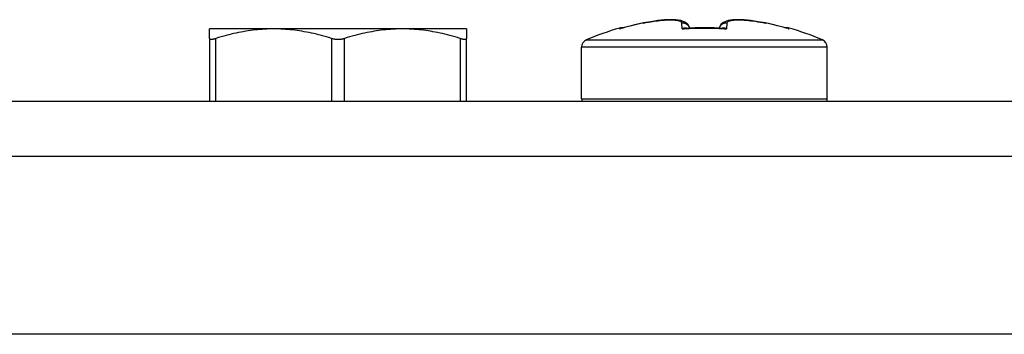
# Model space of a CAD drawing. Header units: inches. Extents: x 7 to 154, y 11 to 93.
# Tile 5 of 85: x 62.946 to 64.446, y 35.116 to 35.594. Entities that reach past the tile are written whole.
import ezdxf

# ---------------------------------------------------------------- set-up
doc = ezdxf.new("R2010")
doc.units = ezdxf.units.IN
doc.header["$MEASUREMENT"] = 0
doc.layers.add('Visible Edges(ANSI)', color=7, linetype='Continuous', lineweight=25)
doc.layers.add('Visible Tangent Edges(ANSI)', color=7, linetype='Continuous', lineweight=25)

msp = doc.modelspace()

# ---------------------------------------------------------------- linework, layer by layer
at = {"layer": 'Visible Edges(ANSI)'}
for p, q in [((63.235, 35.5657), (63.235, 35.5801)), ((63.333, 35.5801), (63.235, 35.5801)), ((63.5288, 35.5801), (63.333, 35.5801)), ((63.6268, 35.5801), (63.5288, 35.5801)), ((63.6268, 35.5801), (63.6268, 35.5657)), ((63.896, 35.5891), (63.8611, 35.5806)), ((64.071, 35.5911), (64.0819, 35.5891)), ((64.1168, 35.5806), (64.0819, 35.5891)), ((63.235, 35.5657), (63.235, 35.4701)), ((63.6268, 35.4701), (63.6268, 35.5657)), ((63.8019, 35.4738), (63.8019, 35.5526)), ((64.176, 35.4738), (64.176, 35.5526)), ((62.3431, 35.4701), (84.5488, 35.4701)), ((84.7373, 35.1158), (62.1546, 35.1158))]:
    msp.add_line(p, q, dxfattribs=at)
at = {"layer": 'Visible Edges(ANSI)', "flags": 128}
for points in [[(63.333, 35.5801), (63.3294, 35.58), (63.3258, 35.58), (63.3223, 35.5798), (63.3187, 35.5797), (63.3152, 35.5794), (63.3116, 35.5792), (63.3081, 35.5789), (63.3045, 35.5785), (63.3009, 35.5781), (63.2974, 35.5776), (63.2938, 35.5771), (63.2902, 35.5765), (63.2865, 35.5759), (63.2829, 35.5752), (63.2792, 35.5745), (63.2755, 35.5738), (63.2718, 35.5729), (63.2681, 35.5721), (63.2643, 35.5712), (63.2605, 35.5702), (63.2567, 35.5692), (63.2528, 35.5681), (63.2489, 35.5669), (63.2449, 35.5657)], [(63.4211, 35.5657), (63.4171, 35.5669), (63.4132, 35.5681), (63.4093, 35.5692), (63.4055, 35.5702), (63.4017, 35.5712), (63.3979, 35.5721), (63.3941, 35.5729), (63.3904, 35.5738), (63.3867, 35.5745), (63.3831, 35.5752), (63.3794, 35.5759), (63.3758, 35.5765), (63.3722, 35.5771), (63.3686, 35.5776), (63.365, 35.5781), (63.3615, 35.5785), (63.3579, 35.5789), (63.3543, 35.5792), (63.3508, 35.5794), (63.3472, 35.5797), (63.3437, 35.5798), (63.3401, 35.58), (63.3366, 35.58), (63.333, 35.5801)], [(63.5288, 35.5801), (63.5253, 35.58), (63.5217, 35.58), (63.5182, 35.5798), (63.5146, 35.5797), (63.511, 35.5794), (63.5075, 35.5792), (63.5039, 35.5789), (63.5004, 35.5785), (63.4968, 35.5781), (63.4932, 35.5776), (63.4896, 35.5771), (63.486, 35.5765), (63.4824, 35.5759), (63.4788, 35.5752), (63.4751, 35.5745), (63.4714, 35.5738), (63.4677, 35.5729), (63.4639, 35.5721), (63.4602, 35.5712), (63.4564, 35.5702), (63.4525, 35.5692), (63.4486, 35.5681), (63.4447, 35.5669), (63.4408, 35.5657)], [(63.6169, 35.5657), (63.613, 35.5669), (63.6091, 35.5681), (63.6052, 35.5692), (63.6013, 35.5702), (63.5975, 35.5712), (63.5938, 35.5721), (63.59, 35.5729), (63.5863, 35.5738), (63.5826, 35.5745), (63.5789, 35.5752), (63.5753, 35.5759), (63.5717, 35.5765), (63.5681, 35.5771), (63.5645, 35.5776), (63.5609, 35.5781), (63.5573, 35.5785), (63.5538, 35.5789), (63.5502, 35.5792), (63.5467, 35.5794), (63.5431, 35.5797), (63.5395, 35.5798), (63.536, 35.58), (63.5324, 35.58), (63.5288, 35.5801)], [(63.9666, 35.5814), (63.9637, 35.5867), (63.96, 35.5899), (63.9529, 35.5927), (63.9457, 35.5938), (63.9375, 35.5941), (63.9282, 35.5937), (63.918, 35.5927), (63.9072, 35.5911), (63.896, 35.5891)], [(63.896, 35.5891), (63.9072, 35.5911), (63.918, 35.5927), (63.9282, 35.5937), (63.9375, 35.5941), (63.9457, 35.5938), (63.9529, 35.5927), (63.96, 35.5899), (63.9637, 35.5867), (63.9666, 35.5814)], [(64.0819, 35.5891), (64.0708, 35.5911), (64.0599, 35.5927), (64.0497, 35.5937), (64.0404, 35.5941), (64.0322, 35.5938), (64.025, 35.5927), (64.0179, 35.5899), (64.0142, 35.5867), (64.0113, 35.5814)], [(63.235, 35.5657), (63.2351, 35.5655), (63.2351, 35.5653), (63.2352, 35.5651), (63.2354, 35.565), (63.2355, 35.5648), (63.2357, 35.5647), (63.236, 35.5646), (63.2363, 35.5645), (63.2366, 35.5644), (63.2369, 35.5644), (63.2373, 35.5643), (63.2377, 35.5643), (63.2381, 35.5643), (63.2386, 35.5644), (63.2391, 35.5644), (63.2396, 35.5645), (63.2402, 35.5646), (63.2408, 35.5647), (63.2414, 35.5648), (63.2421, 35.565), (63.2428, 35.5651), (63.2434, 35.5653), (63.2442, 35.5655), (63.2449, 35.5657)], [(63.4211, 35.5657), (63.4218, 35.5655), (63.4226, 35.5653), (63.4234, 35.5651), (63.4242, 35.565), (63.425, 35.5648), (63.4258, 35.5647), (63.4267, 35.5646), (63.4275, 35.5645), (63.4284, 35.5644), (63.4292, 35.5644), (63.4301, 35.5643), (63.4309, 35.5643), (63.4318, 35.5643), (63.4326, 35.5644), (63.4335, 35.5644), (63.4343, 35.5645), (63.4352, 35.5646), (63.436, 35.5647), (63.4368, 35.5648), (63.4376, 35.565), (63.4385, 35.5651), (63.4392, 35.5653), (63.44, 35.5655), (63.4408, 35.5657)], [(63.6169, 35.5657), (63.6177, 35.5655), (63.6184, 35.5653), (63.6191, 35.5651), (63.6198, 35.565), (63.6204, 35.5648), (63.621, 35.5647), (63.6216, 35.5646), (63.6222, 35.5645), (63.6227, 35.5644), (63.6232, 35.5644), (63.6237, 35.5643), (63.6241, 35.5643), (63.6245, 35.5643), (63.6249, 35.5644), (63.6253, 35.5644), (63.6256, 35.5645), (63.6259, 35.5646), (63.6261, 35.5647), (63.6263, 35.5648), (63.6265, 35.565), (63.6266, 35.5651), (63.6267, 35.5653), (63.6268, 35.5655), (63.6268, 35.5657)]]:
    msp.add_lwpolyline(points, dxfattribs=at)
at = {"layer": 'Visible Edges(ANSI)'}
for centre, radius, start, end in [((63.989, 35.1359), 0.4638, 106.1528, 112.8045), ((63.8632, 35.5701), 0.0118, 79.783, 106.1528), ((64.1147, 35.5701), 0.0118, 73.8472, 100.217), ((63.989, 35.1359), 0.4638, 67.1955, 73.8472), ((63.8138, 35.5526), 0.0118, 112.8045, 180), ((64.1642, 35.5526), 0.0118, 0, 67.1955), ((63.8138, 35.4738), 0.0118, 180, 198.0994), ((64.1642, 35.4738), 0.0118, 341.9006, 0)]:
    msp.add_arc(centre, radius, start, end, dxfattribs=at)
msp.add_ellipse((63.989, 35.1281), major_axis=(-0.4556, 0), ratio=0.996111, start_param=4.647905, end_param=4.776873, dxfattribs=at)
at = {"layer": 'Visible Tangent Edges(ANSI)'}
for p, q in [((63.8599, 35.5814), (63.86, 35.5802)), ((63.9553, 35.5802), (63.9545, 35.589)), ((64.0234, 35.589), (64.0226, 35.5802)), ((64.1179, 35.5802), (64.118, 35.5814)), ((63.2449, 35.4701), (63.2449, 35.5657)), ((63.4211, 35.5657), (63.4211, 35.4701)), ((63.4408, 35.4701), (63.4408, 35.5657)), ((63.6169, 35.5657), (63.6169, 35.4701)), ((64.176, 35.5526), (63.8019, 35.5526)), ((63.8092, 35.5635), (64.1687, 35.5635)), ((63.8019, 35.4738), (64.176, 35.4738)), ((84.6638, 35.3861), (62.2281, 35.3861))]:
    msp.add_line(p, q, dxfattribs=at)
at = {"layer": 'Visible Tangent Edges(ANSI)', "flags": 128}
for points in [[(63.8618, 35.5807), (63.8617, 35.5807), (63.8616, 35.5807), (63.8616, 35.5807), (63.8615, 35.5807), (63.8614, 35.5807), (63.8613, 35.5806), (63.8613, 35.5806), (63.8612, 35.5806), (63.8611, 35.5806), (63.8611, 35.5806), (63.861, 35.5805), (63.8609, 35.5805), (63.8608, 35.5805), (63.8608, 35.5805), (63.8607, 35.5804), (63.8606, 35.5804), (63.8605, 35.5804), (63.8605, 35.5804), (63.8604, 35.5803), (63.8603, 35.5803), (63.8602, 35.5803), (63.8602, 35.5803), (63.8601, 35.5802), (63.86, 35.5802)], [(63.86, 35.5802), (63.8601, 35.5802), (63.8601, 35.5802), (63.8602, 35.5803), (63.8602, 35.5803), (63.8603, 35.5803), (63.8603, 35.5803), (63.8603, 35.5803), (63.8604, 35.5803), (63.8604, 35.5803), (63.8605, 35.5804), (63.8605, 35.5804), (63.8606, 35.5804), (63.8606, 35.5804), (63.8607, 35.5804), (63.8607, 35.5804), (63.8608, 35.5804), (63.8608, 35.5805), (63.8608, 35.5805), (63.8609, 35.5805), (63.8609, 35.5805), (63.861, 35.5805), (63.861, 35.5805), (63.8611, 35.5805), (63.8611, 35.5806)], [(63.896, 35.589), (63.8998, 35.5898), (63.9035, 35.5905), (63.9073, 35.5911), (63.911, 35.5917), (63.9146, 35.5922), (63.9182, 35.5926), (63.9216, 35.593), (63.925, 35.5934), (63.9282, 35.5936), (63.9314, 35.5938), (63.9343, 35.5939), (63.9371, 35.5939), (63.9397, 35.5939), (63.9422, 35.5938), (63.9444, 35.5936), (63.9465, 35.5934), (63.9483, 35.593), (63.9499, 35.5926), (63.9512, 35.5922), (63.9524, 35.5917), (63.9533, 35.5911), (63.9539, 35.5905), (63.9544, 35.5898), (63.9545, 35.589)], [(63.9553, 35.5802), (63.9581, 35.5804), (63.9609, 35.5806), (63.9637, 35.5807), (63.9665, 35.5809), (63.9693, 35.581), (63.9721, 35.5811), (63.9749, 35.5812), (63.9777, 35.5813), (63.9805, 35.5814), (63.9833, 35.5814), (63.9862, 35.5814), (63.989, 35.5814), (63.9918, 35.5814), (63.9946, 35.5814), (63.9974, 35.5814), (64.0002, 35.5813), (64.003, 35.5812), (64.0058, 35.5811), (64.0086, 35.581), (64.0114, 35.5809), (64.0142, 35.5807), (64.017, 35.5806), (64.0198, 35.5804), (64.0226, 35.5802)], [(63.9618, 35.5811), (63.9615, 35.5812), (63.9613, 35.5812), (63.961, 35.5812), (63.9607, 35.5813), (63.9605, 35.5813), (63.9602, 35.5813), (63.9599, 35.5813), (63.9597, 35.5813), (63.9594, 35.5813), (63.9591, 35.5813), (63.9589, 35.5812), (63.9586, 35.5812), (63.9583, 35.5811), (63.9581, 35.5811), (63.9578, 35.581), (63.9575, 35.581), (63.9572, 35.5809), (63.957, 35.5808), (63.9567, 35.5807), (63.9564, 35.5806), (63.9561, 35.5805), (63.9559, 35.5804), (63.9556, 35.5803), (63.9553, 35.5802)], [(63.9553, 35.5802), (63.9555, 35.5803), (63.9557, 35.5803), (63.9559, 35.5804), (63.956, 35.5804), (63.9562, 35.5804), (63.9564, 35.5805), (63.9566, 35.5805), (63.9567, 35.5806), (63.9569, 35.5806), (63.9571, 35.5806), (63.9573, 35.5807), (63.9575, 35.5807), (63.9576, 35.5807), (63.9578, 35.5808), (63.958, 35.5808), (63.9582, 35.5808), (63.9583, 35.5808), (63.9585, 35.5809), (63.9587, 35.5809), (63.9589, 35.5809), (63.9591, 35.5809), (63.9592, 35.5809), (63.9594, 35.581), (63.9596, 35.581)], [(64.0226, 35.5802), (64.0223, 35.5803), (64.022, 35.5804), (64.0218, 35.5805), (64.0215, 35.5806), (64.0212, 35.5807), (64.021, 35.5808), (64.0207, 35.5809), (64.0204, 35.581), (64.0201, 35.581), (64.0199, 35.5811), (64.0196, 35.5811), (64.0193, 35.5812), (64.019, 35.5812), (64.0188, 35.5813), (64.0185, 35.5813), (64.0182, 35.5813), (64.018, 35.5813), (64.0177, 35.5813), (64.0174, 35.5813), (64.0172, 35.5813), (64.0169, 35.5812), (64.0166, 35.5812), (64.0164, 35.5812), (64.0161, 35.5811)], [(64.0183, 35.581), (64.0185, 35.581), (64.0187, 35.5809), (64.0188, 35.5809), (64.019, 35.5809), (64.0192, 35.5809), (64.0194, 35.5809), (64.0196, 35.5808), (64.0197, 35.5808), (64.0199, 35.5808), (64.0201, 35.5808), (64.0203, 35.5807), (64.0205, 35.5807), (64.0206, 35.5807), (64.0208, 35.5806), (64.021, 35.5806), (64.0212, 35.5806), (64.0213, 35.5805), (64.0215, 35.5805), (64.0217, 35.5804), (64.0219, 35.5804), (64.0221, 35.5804), (64.0222, 35.5803), (64.0224, 35.5803), (64.0226, 35.5802)], [(64.0234, 35.589), (64.0235, 35.5898), (64.024, 35.5905), (64.0246, 35.5911), (64.0255, 35.5917), (64.0267, 35.5922), (64.0281, 35.5926), (64.0296, 35.593), (64.0315, 35.5934), (64.0335, 35.5936), (64.0357, 35.5938), (64.0382, 35.5939), (64.0408, 35.5939), (64.0436, 35.5939), (64.0466, 35.5938), (64.0497, 35.5936), (64.0529, 35.5934), (64.0563, 35.593), (64.0598, 35.5926), (64.0633, 35.5922), (64.0669, 35.5917), (64.0706, 35.5911), (64.0744, 35.5905), (64.0781, 35.5898), (64.0819, 35.589)], [(64.1179, 35.5802), (64.1178, 35.5802), (64.1177, 35.5803), (64.1177, 35.5803), (64.1176, 35.5803), (64.1175, 35.5803), (64.1174, 35.5804), (64.1174, 35.5804), (64.1173, 35.5804), (64.1172, 35.5804), (64.1172, 35.5805), (64.1171, 35.5805), (64.117, 35.5805), (64.1169, 35.5805), (64.1169, 35.5806), (64.1168, 35.5806), (64.1167, 35.5806), (64.1166, 35.5806), (64.1166, 35.5806), (64.1165, 35.5807), (64.1164, 35.5807), (64.1163, 35.5807), (64.1163, 35.5807), (64.1162, 35.5807), (64.1161, 35.5807)], [(64.1168, 35.5806), (64.1168, 35.5805), (64.1169, 35.5805), (64.1169, 35.5805), (64.117, 35.5805), (64.117, 35.5805), (64.1171, 35.5805), (64.1171, 35.5805), (64.1172, 35.5804), (64.1172, 35.5804), (64.1172, 35.5804), (64.1173, 35.5804), (64.1173, 35.5804), (64.1174, 35.5804), (64.1174, 35.5804), (64.1175, 35.5803), (64.1175, 35.5803), (64.1176, 35.5803), (64.1176, 35.5803), (64.1177, 35.5803), (64.1177, 35.5803), (64.1177, 35.5803), (64.1178, 35.5802), (64.1178, 35.5802), (64.1179, 35.5802)]]:
    msp.add_lwpolyline(points, dxfattribs=at)
at = {"layer": 'Visible Tangent Edges(ANSI)'}
for centre, major_axis, ratio, start_param, end_param in [((63.989, 35.1364), (0.4638, 0), 0.996195, 1.7725, 1.852481), ((63.9554, 35.5775), (0.0118, 0.001), 0.979727, 0.25033, 1.559553), ((64.0225, 35.5775), (-0.0118, 0.001), 0.979727, 4.723632, 6.032856), ((63.989, 35.1364), (0.4638, 0), 0.996195, 1.289111, 1.369092)]:
    msp.add_ellipse(centre, major_axis=major_axis, ratio=ratio, start_param=start_param, end_param=end_param, dxfattribs=at)

doc.saveas('drawing.dxf')
